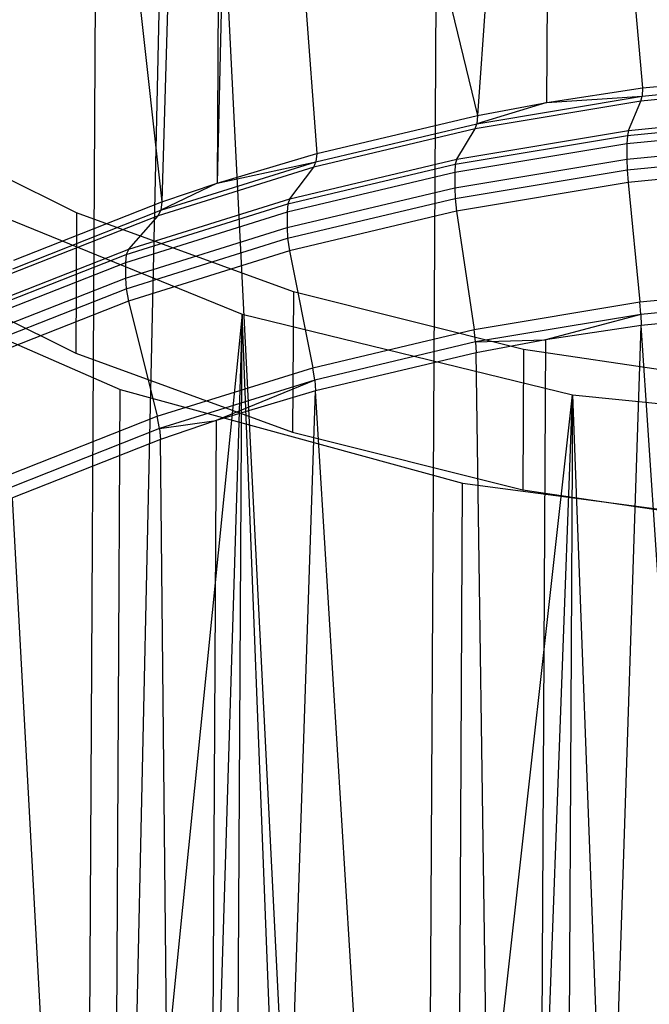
# Model space of a CAD drawing. Extents: x -3.54 to 3.54, y 0.19 to 5.65.
# Tile 25 of 62: x -2.51 to -2.26, y 2.37 to 2.76. Entities that reach past the tile are written whole.
import ezdxf

# ---------------------------------------------------------------- set-up
doc = ezdxf.new("R2010")
doc.units = 0
doc.header["$MEASUREMENT"] = 0
doc.layers.get('0').update_dxf_attribs({"color": 13, "linetype": 'CONTINUOUS'})

# ---------------------------------------------------------------- blocks, each defined once
blk = doc.blocks.new('EASY_RIGHT_PM_STL')
at = {"color": 0}
for p, q in [((-2.48962, 1.24154, 3.29256), (-2.4769, 3.60785, 5.65883)), ((-2.48962, 1.24154, 3.29256), (-2.4769, 3.60785, 5.65883)), ((-2.42833, 3.57792, 5.6885), (-2.45513, 2.68549, 4.8111)), ((-2.42833, 3.57792, 5.6885), (-2.45513, 2.68549, 4.8111)), ((-2.42833, 3.57792, 5.6885), (-2.43309, 2.69294, 4.80353)), ((-2.42833, 3.57792, 5.6885), (-2.43309, 2.69294, 4.80353)), ((-2.54798, 3.52896, 5.7381), (-2.45513, 2.68549, 4.8111)), ((-2.54798, 3.52896, 5.7381), (-2.45513, 2.68549, 4.8111)), ((-2.35433, 1.27866, 3.25472), (-2.34415, 3.1717, 5.14773)), ((-2.35433, 1.27866, 3.25472), (-2.34415, 3.1717, 5.14773)), ((-2.48962, 1.24154, 3.29256), (-2.44774, 3.14515, 5.17484)), ((-2.48962, 1.24154, 3.29256), (-2.44774, 3.14515, 5.17484)), ((-2.35433, 1.27866, 3.25472), (-2.44774, 3.14515, 5.17484)), ((-2.35433, 1.27866, 3.25472), (-2.44774, 3.14515, 5.17484)), ((-2.3002, 3.13668, 5.18252), (-2.32999, 2.71982, 4.7761)), ((-2.3002, 3.13668, 5.18252), (-2.32999, 2.71982, 4.7761)), ((-2.30241, 2.72496, 4.77081), (-2.3002, 3.13668, 5.18252)), ((-2.30241, 2.72496, 4.77081), (-2.3002, 3.13668, 5.18252)), ((-2.3002, 3.13668, 5.18252), (-2.26456, 2.73071, 4.76486)), ((-2.3002, 3.13668, 5.18252), (-2.26456, 2.73071, 4.76486)), ((-2.4236, 3.10698, 5.21289), (-2.43309, 2.69294, 4.80353)), ((-2.4236, 3.10698, 5.21289), (-2.43309, 2.69294, 4.80353)), ((-2.4236, 3.10698, 5.21289), (-2.32999, 2.71982, 4.7761)), ((-2.4236, 3.10698, 5.21289), (-2.32999, 2.71982, 4.7761)), ((-2.4236, 3.10698, 5.21289), (-2.39369, 2.7047, 4.79156)), ((-2.4236, 3.10698, 5.21289), (-2.39369, 2.7047, 4.79156)), ((-2.26456, 2.73071, 4.76486), (-2.19797, 2.73728, 4.75793)), ((-2.26456, 2.73071, 4.76486), (-2.19797, 2.73728, 4.75793)), ((-2.30241, 2.72496, 4.77081), (-2.26456, 2.73071, 4.76486)), ((-2.30241, 2.72496, 4.77081), (-2.26456, 2.73071, 4.76486)), ((-2.19829, 2.73204, 4.74858), (-2.26515, 2.72545, 4.75553)), ((-2.19829, 2.73204, 4.74858), (-2.26515, 2.72545, 4.75553)), ((-2.26472, 2.72744, 4.76055), (-2.19806, 2.73402, 4.75361)), ((-2.26472, 2.72744, 4.76055), (-2.19806, 2.73402, 4.75361)), ((-2.26456, 2.73071, 4.76486), (-2.26472, 2.72744, 4.76055)), ((-2.26456, 2.73071, 4.76486), (-2.26472, 2.72744, 4.76055)), ((-2.33021, 2.71653, 4.7718), (-2.26472, 2.72744, 4.76055)), ((-2.33021, 2.71653, 4.7718), (-2.26472, 2.72744, 4.76055)), ((-2.30241, 2.72496, 4.77081), (-2.26472, 2.72744, 4.76055)), ((-2.30241, 2.72496, 4.77081), (-2.26472, 2.72744, 4.76055)), ((-2.26515, 2.72545, 4.75553), (-2.26472, 2.72744, 4.76055)), ((-2.26515, 2.72545, 4.75553), (-2.26472, 2.72744, 4.76055)), ((-2.26515, 2.72545, 4.75553), (-2.33084, 2.71451, 4.76682)), ((-2.26515, 2.72545, 4.75553), (-2.33084, 2.71451, 4.76682)), ((-2.30241, 2.72496, 4.77081), (-2.33021, 2.71653, 4.7718)), ((-2.30241, 2.72496, 4.77081), (-2.33021, 2.71653, 4.7718)), ((-2.32999, 2.71982, 4.7761), (-2.30241, 2.72496, 4.77081)), ((-2.32999, 2.71982, 4.7761), (-2.30241, 2.72496, 4.77081)), ((-2.27011, 2.7138, 4.70825), (-2.26515, 2.72545, 4.75553)), ((-2.27011, 2.7138, 4.70825), (-2.26515, 2.72545, 4.75553)), ((-2.48894, 2.6812, 6.58556), (-2.56814, 2.72059, 6.54659)), ((-2.48894, 2.6812, 6.58556), (-2.56814, 2.72059, 6.54659)), ((-2.39369, 2.7047, 4.79156), (-2.32999, 2.71982, 4.7761)), ((-2.39369, 2.7047, 4.79156), (-2.32999, 2.71982, 4.7761)), ((-2.32999, 2.71982, 4.7761), (-2.33021, 2.71653, 4.7718)), ((-2.32999, 2.71982, 4.7761), (-2.33021, 2.71653, 4.7718)), ((-2.27011, 2.7138, 4.70825), (-2.20091, 2.72063, 4.70104)), ((-2.27011, 2.7138, 4.70825), (-2.20091, 2.72063, 4.70104)), ((-2.39399, 2.7014, 4.78728), (-2.33021, 2.71653, 4.7718)), ((-2.39399, 2.7014, 4.78728), (-2.33021, 2.71653, 4.7718)), ((-2.33084, 2.71451, 4.76682), (-2.33021, 2.71653, 4.7718)), ((-2.33084, 2.71451, 4.76682), (-2.33021, 2.71653, 4.7718)), ((-2.20123, 2.71539, 4.6917), (-2.2707, 2.70853, 4.69893)), ((-2.20123, 2.71539, 4.6917), (-2.2707, 2.70853, 4.69893)), ((-2.27054, 2.71181, 4.70323), (-2.20114, 2.71866, 4.69601)), ((-2.27054, 2.71181, 4.70323), (-2.20114, 2.71866, 4.69601)), ((-2.33084, 2.71451, 4.76682), (-2.3948, 2.69933, 4.78234)), ((-2.33084, 2.71451, 4.76682), (-2.3948, 2.69933, 4.78234)), ((-2.33873, 2.70045, 4.71495), (-2.27054, 2.71181, 4.70323)), ((-2.33873, 2.70045, 4.71495), (-2.27054, 2.71181, 4.70323)), ((-2.33811, 2.70248, 4.71993), (-2.33084, 2.71451, 4.76682)), ((-2.33811, 2.70248, 4.71993), (-2.33084, 2.71451, 4.76682)), ((-2.33811, 2.70248, 4.71993), (-2.27011, 2.7138, 4.70825)), ((-2.33811, 2.70248, 4.71993), (-2.27011, 2.7138, 4.70825)), ((-2.27054, 2.71181, 4.70323), (-2.2707, 2.70853, 4.69893)), ((-2.27054, 2.71181, 4.70323), (-2.2707, 2.70853, 4.69893)), ((-2.27011, 2.7138, 4.70825), (-2.27054, 2.71181, 4.70323)), ((-2.27011, 2.7138, 4.70825), (-2.27054, 2.71181, 4.70323)), ((-2.2707, 2.70853, 4.69893), (-2.33896, 2.69717, 4.71065)), ((-2.2707, 2.70853, 4.69893), (-2.33896, 2.69717, 4.71065)), ((-2.27073, 2.70249, 4.69289), (-2.20126, 2.70935, 4.68566)), ((-2.27073, 2.70249, 4.69289), (-2.20126, 2.70935, 4.68566)), ((-2.2707, 2.70853, 4.69893), (-2.27073, 2.70249, 4.69289)), ((-2.2707, 2.70853, 4.69893), (-2.27073, 2.70249, 4.69289)), ((-2.43309, 2.69294, 4.80353), (-2.39369, 2.7047, 4.79156)), ((-2.43309, 2.69294, 4.80353), (-2.39369, 2.7047, 4.79156)), ((-2.39369, 2.7047, 4.79156), (-2.39399, 2.7014, 4.78728)), ((-2.39369, 2.7047, 4.79156), (-2.39399, 2.7014, 4.78728)), ((-2.27061, 2.69818, 4.68961), (-2.20121, 2.70503, 4.68239)), ((-2.27061, 2.69818, 4.68961), (-2.20121, 2.70503, 4.68239)), ((-2.3948, 2.69933, 4.78234), (-2.45648, 2.68004, 4.80197)), ((-2.3948, 2.69933, 4.78234), (-2.45648, 2.68004, 4.80197)), ((-2.45549, 2.68217, 4.80684), (-2.39399, 2.7014, 4.78728)), ((-2.45549, 2.68217, 4.80684), (-2.39399, 2.7014, 4.78728)), ((-2.43309, 2.69294, 4.80353), (-2.39399, 2.7014, 4.78728)), ((-2.43309, 2.69294, 4.80353), (-2.39399, 2.7014, 4.78728)), ((-2.40513, 2.6847, 4.73106), (-2.33873, 2.70045, 4.71495)), ((-2.40513, 2.6847, 4.73106), (-2.33873, 2.70045, 4.71495)), ((-2.40432, 2.68677, 4.736), (-2.33811, 2.70248, 4.71993)), ((-2.40432, 2.68677, 4.736), (-2.33811, 2.70248, 4.71993)), ((-2.40432, 2.68677, 4.736), (-2.3948, 2.69933, 4.78234)), ((-2.40432, 2.68677, 4.736), (-2.3948, 2.69933, 4.78234)), ((-2.3948, 2.69933, 4.78234), (-2.39399, 2.7014, 4.78728)), ((-2.3948, 2.69933, 4.78234), (-2.39399, 2.7014, 4.78728)), ((-2.33899, 2.69113, 4.70462), (-2.27073, 2.70249, 4.69289)), ((-2.33899, 2.69113, 4.70462), (-2.27073, 2.70249, 4.69289)), ((-2.33873, 2.70045, 4.71495), (-2.33896, 2.69717, 4.71065)), ((-2.33873, 2.70045, 4.71495), (-2.33896, 2.69717, 4.71065)), ((-2.33811, 2.70248, 4.71993), (-2.33873, 2.70045, 4.71495)), ((-2.33811, 2.70248, 4.71993), (-2.33873, 2.70045, 4.71495)), ((-2.27073, 2.70249, 4.69289), (-2.27061, 2.69818, 4.68961)), ((-2.27073, 2.70249, 4.69289), (-2.27061, 2.69818, 4.68961)), ((-2.20102, 2.7, 4.68042), (-2.27023, 2.69317, 4.68762)), ((-2.20102, 2.7, 4.68042), (-2.27023, 2.69317, 4.68762)), ((-2.33896, 2.69717, 4.71065), (-2.40542, 2.6814, 4.72678)), ((-2.33896, 2.69717, 4.71065), (-2.40542, 2.6814, 4.72678)), ((-2.33896, 2.69717, 4.71065), (-2.33899, 2.69113, 4.70462)), ((-2.33896, 2.69717, 4.71065), (-2.33899, 2.69113, 4.70462)), ((-2.33881, 2.68683, 4.70133), (-2.27061, 2.69818, 4.68961)), ((-2.33881, 2.68683, 4.70133), (-2.27061, 2.69818, 4.68961)), ((-2.27061, 2.69818, 4.68961), (-2.27023, 2.69317, 4.68762)), ((-2.27061, 2.69818, 4.68961), (-2.27023, 2.69317, 4.68762)), ((-2.43309, 2.69294, 4.80353), (-2.45549, 2.68217, 4.80684)), ((-2.43309, 2.69294, 4.80353), (-2.45549, 2.68217, 4.80684)), ((-2.45513, 2.68549, 4.8111), (-2.43309, 2.69294, 4.80353)), ((-2.45513, 2.68549, 4.8111), (-2.43309, 2.69294, 4.80353)), ((-2.27023, 2.69317, 4.68762), (-2.33822, 2.68185, 4.6993)), ((-2.27023, 2.69317, 4.68762), (-2.33822, 2.68185, 4.6993)), ((-2.27023, 2.69317, 4.68762), (-2.26557, 2.64586, 4.67595)), ((-2.27023, 2.69317, 4.68762), (-2.26557, 2.64586, 4.67595)), ((-2.54347, 2.68992, 6.57713), (-2.42329, 2.64096, 6.62544)), ((-2.54347, 2.68992, 6.57713), (-2.42329, 2.64096, 6.62544)), ((-2.40545, 2.67536, 4.72074), (-2.33899, 2.69113, 4.70462)), ((-2.40545, 2.67536, 4.72074), (-2.33899, 2.69113, 4.70462)), ((-2.33899, 2.69113, 4.70462), (-2.33881, 2.68683, 4.70133)), ((-2.33899, 2.69113, 4.70462), (-2.33881, 2.68683, 4.70133)), ((-2.51378, 2.66234, 4.83457), (-2.45513, 2.68549, 4.8111)), ((-2.51378, 2.66234, 4.83457), (-2.45513, 2.68549, 4.8111)), ((-2.46916, 2.66467, 4.75143), (-2.40513, 2.6847, 4.73106)), ((-2.46916, 2.66467, 4.75143), (-2.40513, 2.6847, 4.73106)), ((-2.46816, 2.6668, 4.75631), (-2.40432, 2.68677, 4.736)), ((-2.46816, 2.6668, 4.75631), (-2.40432, 2.68677, 4.736)), ((-2.45513, 2.68549, 4.8111), (-2.45549, 2.68217, 4.80684)), ((-2.45513, 2.68549, 4.8111), (-2.45549, 2.68217, 4.80684)), ((-2.40513, 2.6847, 4.73106), (-2.40542, 2.6814, 4.72678)), ((-2.40513, 2.6847, 4.73106), (-2.40542, 2.6814, 4.72678)), ((-2.4052, 2.67108, 4.71744), (-2.33881, 2.68683, 4.70133)), ((-2.4052, 2.67108, 4.71744), (-2.33881, 2.68683, 4.70133)), ((-2.40432, 2.68677, 4.736), (-2.40513, 2.6847, 4.73106)), ((-2.40432, 2.68677, 4.736), (-2.40513, 2.6847, 4.73106)), ((-2.33881, 2.68683, 4.70133), (-2.33822, 2.68185, 4.6993)), ((-2.33881, 2.68683, 4.70133), (-2.33822, 2.68185, 4.6993)), ((-2.45648, 2.68004, 4.80197), (-2.51537, 2.6568, 4.82553)), ((-2.45648, 2.68004, 4.80197), (-2.51537, 2.6568, 4.82553)), ((-2.51419, 2.659, 4.83033), (-2.45549, 2.68217, 4.80684)), ((-2.51419, 2.659, 4.83033), (-2.45549, 2.68217, 4.80684)), ((-2.48894, 2.6812, 6.58556), (-2.48924, 2.62552, 6.52988)), ((-2.48894, 2.6812, 6.58556), (-2.48924, 2.62552, 6.52988)), ((-2.40293, 2.64977, 6.61652), (-2.48894, 2.6812, 6.58556)), ((-2.40293, 2.64977, 6.61652), (-2.48894, 2.6812, 6.58556)), ((-2.40542, 2.6814, 4.72678), (-2.46952, 2.66135, 4.74717)), ((-2.40542, 2.6814, 4.72678), (-2.46952, 2.66135, 4.74717)), ((-2.46816, 2.6668, 4.75631), (-2.45648, 2.68004, 4.80197)), ((-2.46816, 2.6668, 4.75631), (-2.45648, 2.68004, 4.80197)), ((-2.45648, 2.68004, 4.80197), (-2.45549, 2.68217, 4.80684)), ((-2.45648, 2.68004, 4.80197), (-2.45549, 2.68217, 4.80684)), ((-2.40542, 2.6814, 4.72678), (-2.40545, 2.67536, 4.72074)), ((-2.40542, 2.6814, 4.72678), (-2.40545, 2.67536, 4.72074)), ((-2.33822, 2.68185, 4.6993), (-2.40443, 2.66614, 4.71537)), ((-2.33822, 2.68185, 4.6993), (-2.40443, 2.66614, 4.71537)), ((-2.33822, 2.68185, 4.6993), (-2.33127, 2.63492, 4.68723)), ((-2.33822, 2.68185, 4.6993), (-2.33127, 2.63492, 4.68723)), ((-2.46955, 2.65531, 4.74113), (-2.40545, 2.67536, 4.72074)), ((-2.46955, 2.65531, 4.74113), (-2.40545, 2.67536, 4.72074)), ((-2.40545, 2.67536, 4.72074), (-2.4052, 2.67108, 4.71744)), ((-2.40545, 2.67536, 4.72074), (-2.4052, 2.67108, 4.71744)), ((-2.46923, 2.65105, 4.73781), (-2.4052, 2.67108, 4.71744)), ((-2.46923, 2.65105, 4.73781), (-2.4052, 2.67108, 4.71744)), ((-2.4052, 2.67108, 4.71744), (-2.40443, 2.66614, 4.71537)), ((-2.4052, 2.67108, 4.71744), (-2.40443, 2.66614, 4.71537)), ((-2.59537, 2.66512, 6.60221), (-2.47154, 2.61103, 6.65563)), ((-2.59537, 2.66512, 6.60221), (-2.47154, 2.61103, 6.65563)), ((-2.56844, 2.66492, 6.49091), (-2.48924, 2.62552, 6.52988)), ((-2.56844, 2.66492, 6.49091), (-2.48924, 2.62552, 6.52988)), ((-2.53028, 2.64055, 4.77589), (-2.46916, 2.66467, 4.75143)), ((-2.53028, 2.64055, 4.77589), (-2.46916, 2.66467, 4.75143)), ((-2.52911, 2.64274, 4.7807), (-2.46816, 2.6668, 4.75631)), ((-2.52911, 2.64274, 4.7807), (-2.46816, 2.6668, 4.75631)), ((-2.46916, 2.66467, 4.75143), (-2.46952, 2.66135, 4.74717)), ((-2.46916, 2.66467, 4.75143), (-2.46952, 2.66135, 4.74717)), ((-2.46816, 2.6668, 4.75631), (-2.46916, 2.66467, 4.75143)), ((-2.46816, 2.6668, 4.75631), (-2.46916, 2.66467, 4.75143)), ((-2.40443, 2.66614, 4.71537), (-2.46828, 2.64617, 4.73568)), ((-2.40443, 2.66614, 4.71537), (-2.46828, 2.64617, 4.73568)), ((-2.40443, 2.66614, 4.71537), (-2.39523, 2.61974, 4.70276)), ((-2.40443, 2.66614, 4.71537), (-2.39523, 2.61974, 4.70276)), ((-2.46952, 2.66135, 4.74717), (-2.5307, 2.6372, 4.77165)), ((-2.46952, 2.66135, 4.74717), (-2.5307, 2.6372, 4.77165)), ((-2.46952, 2.66135, 4.74717), (-2.46955, 2.65531, 4.74113)), ((-2.46952, 2.66135, 4.74717), (-2.46955, 2.65531, 4.74113)), ((-2.53073, 2.63116, 4.76561), (-2.46955, 2.65531, 4.74113)), ((-2.53073, 2.63116, 4.76561), (-2.46955, 2.65531, 4.74113)), ((-2.46955, 2.65531, 4.74113), (-2.46923, 2.65105, 4.73781)), ((-2.46955, 2.65531, 4.74113), (-2.46923, 2.65105, 4.73781)), ((-2.26557, 2.64586, 4.67595), (-2.19871, 2.65245, 4.66899)), ((-2.26557, 2.64586, 4.67595), (-2.19871, 2.65245, 4.66899)), ((-2.53036, 2.62693, 4.76227), (-2.46923, 2.65105, 4.73781)), ((-2.53036, 2.62693, 4.76227), (-2.46923, 2.65105, 4.73781)), ((-2.46923, 2.65105, 4.73781), (-2.46828, 2.64617, 4.73568)), ((-2.46923, 2.65105, 4.73781), (-2.46828, 2.64617, 4.73568)), ((-2.40293, 2.64977, 6.61652), (-2.40323, 2.5941, 6.56084)), ((-2.40293, 2.64977, 6.61652), (-2.40323, 2.5941, 6.56084)), ((-2.31173, 2.6269, 6.6389), (-2.40293, 2.64977, 6.61652)), ((-2.31173, 2.6269, 6.6389), (-2.40293, 2.64977, 6.61652)), ((-2.46828, 2.64617, 4.73568), (-2.52922, 2.62211, 4.76007)), ((-2.46828, 2.64617, 4.73568), (-2.52922, 2.62211, 4.76007)), ((-2.46828, 2.64617, 4.73568), (-2.45691, 2.60045, 4.72238)), ((-2.46828, 2.64617, 4.73568), (-2.45691, 2.60045, 4.72238)), ((-2.33127, 2.63492, 4.68723), (-2.26557, 2.64586, 4.67595)), ((-2.33127, 2.63492, 4.68723), (-2.26557, 2.64586, 4.67595)), ((-2.26519, 2.64084, 4.67395), (-2.26557, 2.64586, 4.67595)), ((-2.26519, 2.64084, 4.67395), (-2.26557, 2.64586, 4.67595)), ((-2.19852, 2.64742, 4.66701), (-2.26519, 2.64084, 4.67395)), ((-2.19852, 2.64742, 4.66701), (-2.26519, 2.64084, 4.67395)), ((-2.42329, 2.64096, 6.62544), (-2.50907, 1.78658, 5.71031)), ((-2.42329, 2.64096, 6.62544), (-2.50907, 1.78658, 5.71031)), ((-2.42329, 2.64096, 6.62544), (-2.45017, 1.76344, 5.73314)), ((-2.42329, 2.64096, 6.62544), (-2.45017, 1.76344, 5.73314)), ((-2.42805, 1.75598, 5.74048), (-2.42329, 2.64096, 6.62544)), ((-2.42805, 1.75598, 5.74048), (-2.42329, 2.64096, 6.62544)), ((-2.38853, 1.74422, 5.75203), (-2.42329, 2.64096, 6.62544)), ((-2.42329, 2.64096, 6.62544), (-2.29227, 2.60894, 6.65676)), ((-2.38853, 1.74422, 5.75203), (-2.42329, 2.64096, 6.62544)), ((-2.42329, 2.64096, 6.62544), (-2.29227, 2.60894, 6.65676)), ((-2.26519, 2.64084, 4.67395), (-2.33068, 2.62994, 4.68521)), ((-2.26519, 2.64084, 4.67395), (-2.33068, 2.62994, 4.68521)), ((-2.26519, 2.64084, 4.67395), (-2.30292, 2.63078, 4.67663)), ((-2.26519, 2.64084, 4.67395), (-2.30292, 2.63078, 4.67663)), ((-2.26519, 2.64084, 4.67395), (-2.26507, 2.63653, 4.67068)), ((-2.26519, 2.64084, 4.67395), (-2.26507, 2.63653, 4.67068)), ((-2.19847, 2.6431, 4.66375), (-2.26507, 2.63653, 4.67068)), ((-2.19847, 2.6431, 4.66375), (-2.26507, 2.63653, 4.67068)), ((-2.39523, 2.61974, 4.70276), (-2.33127, 2.63492, 4.68723)), ((-2.39523, 2.61974, 4.70276), (-2.33127, 2.63492, 4.68723)), ((-2.33068, 2.62994, 4.68521), (-2.33127, 2.63492, 4.68723)), ((-2.33068, 2.62994, 4.68521), (-2.33127, 2.63492, 4.68723)), ((-2.31037, 1.24364, 3.2895), (-2.26507, 2.63653, 4.67068)), ((-2.31037, 1.24364, 3.2895), (-2.26507, 2.63653, 4.67068)), ((-2.26507, 2.63653, 4.67068), (-2.30292, 2.63078, 4.67663)), ((-2.26507, 2.63653, 4.67068), (-2.30292, 2.63078, 4.67663)), ((-2.17339, 1.25757, 3.27483), (-2.26507, 2.63653, 4.67068)), ((-2.17339, 1.25757, 3.27483), (-2.26507, 2.63653, 4.67068)), ((-2.33068, 2.62994, 4.68521), (-2.39445, 2.6148, 4.70068)), ((-2.33068, 2.62994, 4.68521), (-2.39445, 2.6148, 4.70068)), ((-2.33068, 2.62994, 4.68521), (-2.30292, 2.63078, 4.67663)), ((-2.33068, 2.62994, 4.68521), (-2.30292, 2.63078, 4.67663)), ((-2.33068, 2.62994, 4.68521), (-2.33049, 2.62564, 4.68192)), ((-2.33068, 2.62994, 4.68521), (-2.33049, 2.62564, 4.68192)), ((-2.30292, 2.63078, 4.67663), (-2.33049, 2.62564, 4.68192)), ((-2.30292, 2.63078, 4.67663), (-2.33049, 2.62564, 4.68192)), ((-2.30292, 2.63078, 4.67663), (-2.31037, 1.24364, 3.2895)), ((-2.30292, 2.63078, 4.67663), (-2.31037, 1.24364, 3.2895)), ((-2.48924, 2.62552, 6.52988), (-2.40323, 2.5941, 6.56084)), ((-2.48924, 2.62552, 6.52988), (-2.40323, 2.5941, 6.56084)), ((-2.33049, 2.62564, 4.68192), (-2.3942, 2.61052, 4.69738)), ((-2.33049, 2.62564, 4.68192), (-2.3942, 2.61052, 4.69738)), ((-2.31037, 1.24364, 3.2895), (-2.33049, 2.62564, 4.68192)), ((-2.31037, 1.24364, 3.2895), (-2.33049, 2.62564, 4.68192)), ((-2.31173, 2.6269, 6.6389), (-2.31203, 2.57122, 6.58323)), ((-2.31173, 2.6269, 6.6389), (-2.31203, 2.57122, 6.58323)), ((-2.21701, 2.613, 6.65229), (-2.31173, 2.6269, 6.6389)), ((-2.21701, 2.613, 6.65229), (-2.31173, 2.6269, 6.6389)), ((-2.45691, 2.60045, 4.72238), (-2.39523, 2.61974, 4.70276)), ((-2.45691, 2.60045, 4.72238), (-2.39523, 2.61974, 4.70276)), ((-2.39445, 2.6148, 4.70068), (-2.39523, 2.61974, 4.70276)), ((-2.39445, 2.6148, 4.70068), (-2.39523, 2.61974, 4.70276)), ((-2.39445, 2.6148, 4.70068), (-2.45595, 2.59557, 4.72025)), ((-2.39445, 2.6148, 4.70068), (-2.45595, 2.59557, 4.72025)), ((-2.39445, 2.6148, 4.70068), (-2.43359, 2.59876, 4.70936)), ((-2.39445, 2.6148, 4.70068), (-2.43359, 2.59876, 4.70936)), ((-2.39445, 2.6148, 4.70068), (-2.3942, 2.61052, 4.69738)), ((-2.39445, 2.6148, 4.70068), (-2.3942, 2.61052, 4.69738)), ((-2.48426, 0.24473, 4.28936), (-2.47154, 2.61103, 6.65563)), ((-2.48426, 0.24473, 4.28936), (-2.47154, 2.61103, 6.65563)), ((-2.47154, 2.61103, 6.65563), (-2.33585, 2.57392, 6.69202)), ((-2.47154, 2.61103, 6.65563), (-2.33585, 2.57392, 6.69202)), ((-2.44105, 1.21161, 3.32223), (-2.3942, 2.61052, 4.69738)), ((-2.44105, 1.21161, 3.32223), (-2.3942, 2.61052, 4.69738)), ((-2.3942, 2.61052, 4.69738), (-2.43359, 2.59876, 4.70936)), ((-2.3942, 2.61052, 4.69738), (-2.43359, 2.59876, 4.70936)), ((-2.31037, 1.24364, 3.2895), (-2.3942, 2.61052, 4.69738)), ((-2.31037, 1.24364, 3.2895), (-2.3942, 2.61052, 4.69738)), ((-2.38853, 1.74422, 5.75203), (-2.29227, 2.60894, 6.65676)), ((-2.38853, 1.74422, 5.75203), (-2.29227, 2.60894, 6.65676)), ((-2.32466, 1.7291, 5.7668), (-2.29227, 2.60894, 6.65676)), ((-2.32466, 1.7291, 5.7668), (-2.29227, 2.60894, 6.65676)), ((-2.29227, 2.60894, 6.65676), (-2.29703, 1.72396, 5.77179)), ((-2.29227, 2.60894, 6.65676), (-2.29703, 1.72396, 5.77179)), ((-2.29227, 2.60894, 6.65676), (-2.25912, 1.71821, 5.77734)), ((-2.29227, 2.60894, 6.65676), (-2.25912, 1.71821, 5.77734)), ((-2.29227, 2.60894, 6.65676), (-2.15514, 2.595, 6.66996)), ((-2.29227, 2.60894, 6.65676), (-2.15514, 2.595, 6.66996)), ((-2.51579, 2.57721, 4.74594), (-2.45691, 2.60045, 4.72238)), ((-2.51579, 2.57721, 4.74594), (-2.45691, 2.60045, 4.72238)), ((-2.45595, 2.59557, 4.72025), (-2.45691, 2.60045, 4.72238)), ((-2.45595, 2.59557, 4.72025), (-2.45691, 2.60045, 4.72238)), ((-2.45595, 2.59557, 4.72025), (-2.43359, 2.59876, 4.70936)), ((-2.45595, 2.59557, 4.72025), (-2.43359, 2.59876, 4.70936)), ((-2.43359, 2.59876, 4.70936), (-2.45564, 2.59131, 4.71693)), ((-2.43359, 2.59876, 4.70936), (-2.45564, 2.59131, 4.71693)), ((-2.43359, 2.59876, 4.70936), (-2.44105, 1.21161, 3.32223)), ((-2.43359, 2.59876, 4.70936), (-2.44105, 1.21161, 3.32223)), ((-2.45595, 2.59557, 4.72025), (-2.51466, 2.5724, 4.74373)), ((-2.45595, 2.59557, 4.72025), (-2.51466, 2.5724, 4.74373)), ((-2.45595, 2.59557, 4.72025), (-2.45564, 2.59131, 4.71693)), ((-2.45595, 2.59557, 4.72025), (-2.45564, 2.59131, 4.71693)), ((-2.40323, 2.5941, 6.56084), (-2.31203, 2.57122, 6.58323)), ((-2.40323, 2.5941, 6.56084), (-2.31203, 2.57122, 6.58323)), ((-2.45564, 2.59131, 4.71693), (-2.51429, 2.56816, 4.74039)), ((-2.45564, 2.59131, 4.71693), (-2.51429, 2.56816, 4.74039)), ((-2.44105, 1.21161, 3.32223), (-2.45564, 2.59131, 4.71693)), ((-2.44105, 1.21161, 3.32223), (-2.45564, 2.59131, 4.71693)), ((-2.34857, 0.20761, 4.32575), (-2.33585, 2.57392, 6.69202)), ((-2.34857, 0.20761, 4.32575), (-2.33585, 2.57392, 6.69202)), ((-2.33585, 2.57392, 6.69202), (-2.19292, 2.55504, 6.71013)), ((-2.33585, 2.57392, 6.69202), (-2.19292, 2.55504, 6.71013)), ((-2.31203, 2.57122, 6.58323), (-2.21731, 2.55732, 6.59662)), ((-2.31203, 2.57122, 6.58323), (-2.21731, 2.55732, 6.59662)), ((-2.44105, 1.21161, 3.32223), (-2.51429, 2.56816, 4.74039)), ((-2.44105, 1.21161, 3.32223), (-2.51429, 2.56816, 4.74039))]:
    blk.add_line(p, q, dxfattribs=at)

msp = doc.modelspace()

# ---------------------------------------------------------------- block references
at = {"color": 0}
msp.add_blockref('EASY_RIGHT_PM_STL', (0, 0), dxfattribs=at)

doc.saveas('drawing.dxf')
